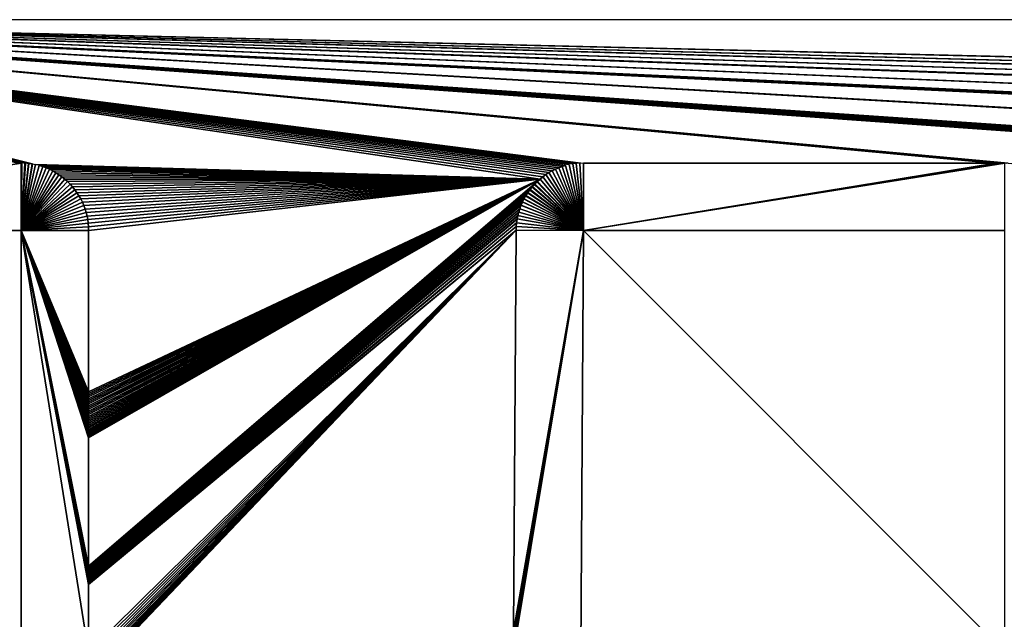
# Model space of a CAD drawing. Header units: metres. Extents: x 30502737 to 30502849, y 6949285 to 6949334.
# Tile 256 of 256: x 30502748.92 to 30502755.93, y 6949329.74 to 6949334.01. Entities that reach past the tile are written whole.
import ezdxf

# ---------------------------------------------------------------- set-up
doc = ezdxf.new("R2010")
doc.units = ezdxf.units.M
doc.layers.add('162400', color=1, linetype='Continuous', lineweight=0)

msp = doc.modelspace()

# ---------------------------------------------------------------- linework, layer by layer
at = {"layer": '162400', "linetype": 'ByBlock', "lineweight": -2}
for points in [[(30502752.9111, 6949332.9879, 77.38), (30502752.937, 6949332.9886, 77.38), (30502744.9339, 6949334.0086, 77.38)], [(30502752.8853, 6949332.9859, 77.38), (30502752.9111, 6949332.9879, 77.38), (30502744.9339, 6949334.0086, 77.38)], [(30502752.8597, 6949332.9824, 77.38), (30502752.8853, 6949332.9859, 77.38), (30502744.9339, 6949334.0086, 77.38)], [(30502752.8342, 6949332.9775, 77.38), (30502752.8597, 6949332.9824, 77.38), (30502744.9339, 6949334.0086, 77.38)], [(30502752.8091, 6949332.9713, 77.38), (30502752.8342, 6949332.9775, 77.38), (30502744.9339, 6949334.0086, 77.38)], [(30502752.7843, 6949332.9637, 77.38), (30502752.8091, 6949332.9713, 77.38), (30502744.9339, 6949334.0086, 77.38)], [(30502752.76, 6949332.9548, 77.38), (30502752.7843, 6949332.9637, 77.38), (30502744.9339, 6949334.0086, 77.38)], [(30502752.7362, 6949332.9446, 77.38), (30502752.76, 6949332.9548, 77.38), (30502744.9339, 6949334.0086, 77.38)], [(30502752.713, 6949332.9332, 77.38), (30502752.7362, 6949332.9446, 77.38), (30502744.9339, 6949334.0086, 77.38)], [(30502752.6904, 6949332.9205, 77.38), (30502752.713, 6949332.9332, 77.38), (30502744.9339, 6949334.0086, 77.38)], [(30502752.6686, 6949332.9066, 77.38), (30502752.6904, 6949332.9205, 77.38), (30502744.9339, 6949334.0086, 77.38)], [(30502752.6475, 6949332.8915, 77.38), (30502752.6686, 6949332.9066, 77.38), (30502744.9339, 6949334.0086, 77.38)], [(30502752.6273, 6949332.8754, 77.38), (30502752.6475, 6949332.8915, 77.38), (30502744.9339, 6949334.0086, 77.38)], [(30502749.0371, 6949332.9774, 77.38), (30502752.6273, 6949332.8754, 77.38), (30502744.9339, 6949334.0086, 77.38)], [(30502749.0151, 6949332.9816, 77.38), (30502749.0371, 6949332.9774, 77.38), (30502744.9339, 6949334.0086, 77.38)], [(30502749.0116, 6949332.9823, 77.38), (30502749.0151, 6949332.9816, 77.38), (30502744.9339, 6949334.0086, 77.38)], [(30502748.9897, 6949332.9853, 77.38), (30502749.0116, 6949332.9823, 77.38), (30502744.9339, 6949334.0086, 77.38)], [(30502748.9858, 6949332.9858, 77.38), (30502748.9897, 6949332.9853, 77.38), (30502744.9339, 6949334.0086, 77.38)], [(30502748.9646, 6949332.9876, 77.38), (30502748.9858, 6949332.9858, 77.38), (30502744.9339, 6949334.0086, 77.38)], [(30502748.9599, 6949332.9879, 77.38), (30502748.9646, 6949332.9876, 77.38), (30502744.9339, 6949334.0086, 77.38)], [(30502748.9398, 6949332.9885, 77.38), (30502748.9599, 6949332.9879, 77.38), (30502744.9339, 6949334.0086, 77.38)], [(30502748.9339, 6949332.9886, 77.38), (30502748.9398, 6949332.9885, 77.38), (30502744.9339, 6949334.0086, 77.38)], [(30502748.9133, 6949332.9886, 77.38), (30502748.9339, 6949332.9886, 77.38), (30502744.9339, 6949334.0086, 77.38)], [(30502759.9111, 6949332.9879, 77.38), (30502759.937, 6949332.9886, 77.38), (30502744.9339, 6949334.0086, 77.38)], [(30502762.8389, 6949332.9886, 77.38), (30502744.9339, 6949334.0086, 77.38), (30502759.937, 6949332.9886, 77.38)], [(30502759.8853, 6949332.9859, 77.38), (30502759.9111, 6949332.9879, 77.38), (30502744.9339, 6949334.0086, 77.38)], [(30502759.8597, 6949332.9824, 77.38), (30502759.8853, 6949332.9859, 77.38), (30502744.9339, 6949334.0086, 77.38)], [(30502759.8342, 6949332.9775, 77.38), (30502759.8597, 6949332.9824, 77.38), (30502744.9339, 6949334.0086, 77.38)], [(30502759.8091, 6949332.9713, 77.38), (30502759.8342, 6949332.9775, 77.38), (30502744.9339, 6949334.0086, 77.38)], [(30502759.7843, 6949332.9637, 77.38), (30502759.8091, 6949332.9713, 77.38), (30502744.9339, 6949334.0086, 77.38)], [(30502759.76, 6949332.9548, 77.38), (30502759.7843, 6949332.9637, 77.38), (30502744.9339, 6949334.0086, 77.38)], [(30502759.7362, 6949332.9446, 77.38), (30502759.76, 6949332.9548, 77.38), (30502744.9339, 6949334.0086, 77.38)], [(30502755.9858, 6949332.9858, 77.38), (30502759.7362, 6949332.9446, 77.38), (30502744.9339, 6949334.0086, 77.38)], [(30502762.9382, 6949332.9885, 77.38), (30502762.9599, 6949332.9879, 77.38), (30502744.9339, 6949334.0086, 77.38)], [(30502762.9339, 6949332.9886, 77.38), (30502762.9382, 6949332.9885, 77.38), (30502744.9339, 6949334.0086, 77.38)], [(30502762.9002, 6949332.9886, 77.38), (30502762.9339, 6949332.9886, 77.38), (30502744.9339, 6949334.0086, 77.38)], [(30502762.8389, 6949332.9886, 77.38), (30502762.9002, 6949332.9886, 77.38), (30502744.9339, 6949334.0086, 77.38)], [(30502755.9599, 6949332.9879, 77.38), (30502755.9858, 6949332.9858, 77.38), (30502744.9339, 6949334.0086, 77.38)], [(30502755.9472, 6949332.9883, 77.38), (30502755.9599, 6949332.9879, 77.38), (30502744.9339, 6949334.0086, 77.38)], [(30502755.9339, 6949332.9886, 77.38), (30502755.9472, 6949332.9883, 77.38), (30502744.9339, 6949334.0086, 77.38)], [(30502755.9163, 6949332.9886, 77.38), (30502755.9339, 6949332.9886, 77.38), (30502744.9339, 6949334.0086, 77.38)], [(30502755.8746, 6949332.9886, 77.38), (30502755.9163, 6949332.9886, 77.38), (30502744.9339, 6949334.0086, 77.38)], [(30502755.8542, 6949332.9886, 77.38), (30502755.8746, 6949332.9886, 77.38), (30502744.9339, 6949334.0086, 77.38)], [(30502755.8542, 6949332.9886, 77.38), (30502744.9339, 6949334.0086, 77.38), (30502752.937, 6949332.9886, 77.38)], [(30502766.9111, 6949332.9879, 77.38), (30502766.937, 6949332.9886, 77.38), (30502744.9339, 6949334.0086, 77.38)], [(30502769.8805, 6949332.9886, 77.38), (30502744.9339, 6949334.0086, 77.38), (30502766.937, 6949332.9886, 77.38)], [(30502766.8853, 6949332.9859, 77.38), (30502766.9111, 6949332.9879, 77.38), (30502744.9339, 6949334.0086, 77.38)], [(30502766.8597, 6949332.9824, 77.38), (30502766.8853, 6949332.9859, 77.38), (30502744.9339, 6949334.0086, 77.38)], [(30502766.8342, 6949332.9775, 77.38), (30502766.8597, 6949332.9824, 77.38), (30502744.9339, 6949334.0086, 77.38)], [(30502766.8091, 6949332.9713, 77.38), (30502766.8342, 6949332.9775, 77.38), (30502744.9339, 6949334.0086, 77.38)], [(30502766.7843, 6949332.9637, 77.38), (30502766.8091, 6949332.9713, 77.38), (30502744.9339, 6949334.0086, 77.38)], [(30502762.9599, 6949332.9879, 77.38), (30502766.7843, 6949332.9637, 77.38), (30502744.9339, 6949334.0086, 77.38)], [(30502769.9339, 6949332.9886, 77.38), (30502769.9599, 6949332.9879, 77.38), (30502744.9339, 6949334.0086, 77.38)], [(30502769.9169, 6949332.9886, 77.38), (30502769.9339, 6949332.9886, 77.38), (30502744.9339, 6949334.0086, 77.38)], [(30502769.8805, 6949332.9886, 77.38), (30502769.9169, 6949332.9886, 77.38), (30502744.9339, 6949334.0086, 77.38)], [(30502780.9111, 6949332.9879, 77.38), (30502780.937, 6949332.9886, 77.38), (30502744.9339, 6949334.0086, 77.38)], [(30502780.8853, 6949332.9859, 77.38), (30502780.9111, 6949332.9879, 77.38), (30502744.9339, 6949334.0086, 77.38)], [(30502780.8597, 6949332.9824, 77.38), (30502780.8853, 6949332.9859, 77.38), (30502744.9339, 6949334.0086, 77.38)], [(30502776.9599, 6949332.9879, 77.38), (30502780.8597, 6949332.9824, 77.38), (30502744.9339, 6949334.0086, 77.38)], [(30502773.9111, 6949332.9879, 77.38), (30502773.937, 6949332.9886, 77.38), (30502744.9339, 6949334.0086, 77.38)], [(30502776.8992, 6949332.9886, 77.38), (30502744.9339, 6949334.0086, 77.38), (30502773.937, 6949332.9886, 77.38)], [(30502773.8853, 6949332.9859, 77.38), (30502773.9111, 6949332.9879, 77.38), (30502744.9339, 6949334.0086, 77.38)], [(30502773.8597, 6949332.9824, 77.38), (30502773.8853, 6949332.9859, 77.38), (30502744.9339, 6949334.0086, 77.38)], [(30502773.8342, 6949332.9775, 77.38), (30502773.8597, 6949332.9824, 77.38), (30502744.9339, 6949334.0086, 77.38)], [(30502769.9599, 6949332.9879, 77.38), (30502773.8342, 6949332.9775, 77.38), (30502744.9339, 6949334.0086, 77.38)], [(30502776.9339, 6949332.9886, 77.38), (30502776.9599, 6949332.9879, 77.38), (30502744.9339, 6949334.0086, 77.38)], [(30502776.8992, 6949332.9886, 77.38), (30502776.9339, 6949332.9886, 77.38), (30502744.9339, 6949334.0086, 77.38)], [(30502787.9116, 6949332.988, 77.38), (30502787.937, 6949332.9886, 77.38), (30502744.9339, 6949334.0086, 77.38)], [(30502787.8863, 6949332.986, 77.38), (30502787.9116, 6949332.988, 77.38), (30502744.9339, 6949334.0086, 77.38)], [(30502787.8611, 6949332.9826, 77.38), (30502787.8863, 6949332.986, 77.38), (30502744.9339, 6949334.0086, 77.38)], [(30502783.9339, 6949332.9886, 77.38), (30502787.8611, 6949332.9826, 77.38), (30502744.9339, 6949334.0086, 77.38)], [(30502783.8833, 6949332.9886, 77.38), (30502783.9339, 6949332.9886, 77.38), (30502744.9339, 6949334.0086, 77.38)], [(30502783.8833, 6949332.9886, 77.38), (30502744.9339, 6949334.0086, 77.38), (30502780.937, 6949332.9886, 77.38)], [(30502787.937, 6949332.9886, 77.38), (30502796.9339, 6949334.0086, 77.38), (30502744.9339, 6949334.0086, 77.38)], [(30502748.9339, 6949332.5086, 76.9), (30502748.9339, 6949332.9886, 77.38), (30502745.937, 6949332.5086, 76.9)], [(30502748.9339, 6949332.9886, 77.38), (30502748.9133, 6949332.9886, 77.38), (30502745.937, 6949332.5086, 76.9)], [(30502748.9398, 6949332.9885, 77.38), (30502748.9339, 6949332.9886, 77.38), (30502748.9339, 6949332.5086, 76.9)], [(30502748.9599, 6949332.9879, 77.38), (30502748.9398, 6949332.9885, 77.38), (30502748.9339, 6949332.5086, 76.9)], [(30502748.9646, 6949332.9876, 77.38), (30502748.9599, 6949332.9879, 77.38), (30502748.9339, 6949332.5086, 76.9)], [(30502748.9339, 6949332.5086, 76.9), (30502748.9858, 6949332.9858, 77.38), (30502748.9646, 6949332.9876, 77.38)], [(30502752.8853, 6949332.9859, 77.38), (30502752.937, 6949332.5086, 76.9), (30502752.9111, 6949332.9879, 77.38)], [(30502752.9111, 6949332.9879, 77.38), (30502752.937, 6949332.5086, 76.9), (30502752.937, 6949332.9886, 77.38)], [(30502755.9339, 6949332.5086, 76.9), (30502755.9339, 6949332.9886, 77.38), (30502752.937, 6949332.5086, 76.9)], [(30502755.9339, 6949332.9886, 77.38), (30502755.9163, 6949332.9886, 77.38), (30502752.937, 6949332.5086, 76.9)], [(30502755.9163, 6949332.9886, 77.38), (30502755.8746, 6949332.9886, 77.38), (30502752.937, 6949332.5086, 76.9)], [(30502755.8746, 6949332.9886, 77.38), (30502755.8542, 6949332.9886, 77.38), (30502752.937, 6949332.5086, 76.9)], [(30502755.8542, 6949332.9886, 77.38), (30502752.937, 6949332.9886, 77.38), (30502752.937, 6949332.5086, 76.9)], [(30502748.9897, 6949332.9853, 77.38), (30502748.9858, 6949332.9858, 77.38), (30502748.9339, 6949332.5086, 76.9)], [(30502748.9339, 6949332.5086, 76.9), (30502749.0116, 6949332.9823, 77.38), (30502748.9897, 6949332.9853, 77.38)], [(30502749.0151, 6949332.9816, 77.38), (30502749.0116, 6949332.9823, 77.38), (30502748.9339, 6949332.5086, 76.9)], [(30502748.9339, 6949332.5086, 76.9), (30502749.0371, 6949332.9774, 77.38), (30502749.0151, 6949332.9816, 77.38)], [(30502749.0371, 6949332.9774, 77.38), (30502748.9339, 6949332.5086, 76.9), (30502749.0623, 6949332.9712, 77.38)], [(30502749.0623, 6949332.9712, 77.38), (30502748.9339, 6949332.5086, 76.9), (30502749.0872, 6949332.9635, 77.38)], [(30502749.0872, 6949332.9635, 77.38), (30502748.9339, 6949332.5086, 76.9), (30502749.1116, 6949332.9546, 77.38)], [(30502749.1116, 6949332.9546, 77.38), (30502748.9339, 6949332.5086, 76.9), (30502749.1354, 6949332.9443, 77.38)], [(30502749.1354, 6949332.9443, 77.38), (30502748.9339, 6949332.5086, 76.9), (30502749.1587, 6949332.9327, 77.38)], [(30502749.1587, 6949332.9327, 77.38), (30502748.9339, 6949332.5086, 76.9), (30502749.1814, 6949332.9199, 77.38)], [(30502749.1814, 6949332.9199, 77.38), (30502748.9339, 6949332.5086, 76.9), (30502749.2033, 6949332.9059, 77.38)], [(30502749.0371, 6949332.9774, 77.38), (30502749.0623, 6949332.9712, 77.38), (30502752.6273, 6949332.8754, 77.38)], [(30502749.0623, 6949332.9712, 77.38), (30502749.0872, 6949332.9635, 77.38), (30502752.6273, 6949332.8754, 77.38)], [(30502749.0872, 6949332.9635, 77.38), (30502749.1116, 6949332.9546, 77.38), (30502752.6273, 6949332.8754, 77.38)], [(30502749.1116, 6949332.9546, 77.38), (30502749.1354, 6949332.9443, 77.38), (30502752.6273, 6949332.8754, 77.38)], [(30502749.1354, 6949332.9443, 77.38), (30502749.1587, 6949332.9327, 77.38), (30502752.6273, 6949332.8754, 77.38)], [(30502749.1587, 6949332.9327, 77.38), (30502749.1814, 6949332.9199, 77.38), (30502752.6273, 6949332.8754, 77.38)], [(30502749.1814, 6949332.9199, 77.38), (30502749.2033, 6949332.9059, 77.38), (30502752.6273, 6949332.8754, 77.38)], [(30502752.6686, 6949332.9066, 77.38), (30502752.937, 6949332.5086, 76.9), (30502752.6904, 6949332.9205, 77.38)], [(30502752.6904, 6949332.9205, 77.38), (30502752.937, 6949332.5086, 76.9), (30502752.713, 6949332.9332, 77.38)], [(30502752.713, 6949332.9332, 77.38), (30502752.937, 6949332.5086, 76.9), (30502752.7362, 6949332.9446, 77.38)], [(30502752.7362, 6949332.9446, 77.38), (30502752.937, 6949332.5086, 76.9), (30502752.76, 6949332.9548, 77.38)], [(30502752.76, 6949332.9548, 77.38), (30502752.937, 6949332.5086, 76.9), (30502752.7843, 6949332.9637, 77.38)], [(30502752.7843, 6949332.9637, 77.38), (30502752.937, 6949332.5086, 76.9), (30502752.8091, 6949332.9713, 77.38)], [(30502752.8091, 6949332.9713, 77.38), (30502752.937, 6949332.5086, 76.9), (30502752.8342, 6949332.9775, 77.38)], [(30502752.8342, 6949332.9775, 77.38), (30502752.937, 6949332.5086, 76.9), (30502752.8597, 6949332.9824, 77.38)], [(30502752.8597, 6949332.9824, 77.38), (30502752.937, 6949332.5086, 76.9), (30502752.8853, 6949332.9859, 77.38)], [(30502749.2033, 6949332.9059, 77.38), (30502748.9339, 6949332.5086, 76.9), (30502749.2244, 6949332.8908, 77.38)], [(30502749.2244, 6949332.8908, 77.38), (30502748.9339, 6949332.5086, 76.9), (30502749.2446, 6949332.8745, 77.38)], [(30502749.2446, 6949332.8745, 77.38), (30502748.9339, 6949332.5086, 76.9), (30502749.264, 6949332.8571, 77.38)], [(30502749.264, 6949332.8571, 77.38), (30502748.9339, 6949332.5086, 76.9), (30502749.2824, 6949332.8387, 77.38)], [(30502749.2033, 6949332.9059, 77.38), (30502749.2244, 6949332.8908, 77.38), (30502752.6273, 6949332.8754, 77.38)], [(30502749.2244, 6949332.8908, 77.38), (30502749.2446, 6949332.8745, 77.38), (30502752.6273, 6949332.8754, 77.38)], [(30502749.2446, 6949332.8745, 77.38), (30502749.264, 6949332.8571, 77.38), (30502752.6273, 6949332.8754, 77.38)], [(30502749.264, 6949332.8571, 77.38), (30502749.2824, 6949332.8387, 77.38), (30502752.6273, 6949332.8754, 77.38)], [(30502749.2824, 6949332.8387, 77.38), (30502749.2997, 6949332.8194, 77.38), (30502752.6273, 6949332.8754, 77.38)], [(30502749.2997, 6949332.8194, 77.38), (30502749.316, 6949332.7991, 77.38), (30502752.6273, 6949332.8754, 77.38)], [(30502749.316, 6949332.7991, 77.38), (30502749.3312, 6949332.778, 77.38), (30502752.6273, 6949332.8754, 77.38)], [(30502749.3312, 6949332.778, 77.38), (30502749.3452, 6949332.7561, 77.38), (30502752.6273, 6949332.8754, 77.38)], [(30502749.3452, 6949332.7561, 77.38), (30502749.358, 6949332.7335, 77.38), (30502752.6273, 6949332.8754, 77.38)], [(30502749.358, 6949332.7335, 77.38), (30502749.3695, 6949332.7102, 77.38), (30502752.6273, 6949332.8754, 77.38)], [(30502749.3695, 6949332.7102, 77.38), (30502749.3798, 6949332.6863, 77.38), (30502752.6273, 6949332.8754, 77.38)], [(30502749.3798, 6949332.6863, 77.38), (30502749.3888, 6949332.6619, 77.38), (30502752.6273, 6949332.8754, 77.38)], [(30502749.3888, 6949332.6619, 77.38), (30502749.3964, 6949332.6371, 77.38), (30502752.6273, 6949332.8754, 77.38)], [(30502749.3964, 6949332.6371, 77.38), (30502749.4027, 6949332.6118, 77.38), (30502752.6273, 6949332.8754, 77.38)], [(30502749.4027, 6949332.6118, 77.38), (30502749.4076, 6949332.5863, 77.38), (30502752.6273, 6949332.8754, 77.38)], [(30502749.4076, 6949332.5863, 77.38), (30502749.4111, 6949332.5605, 77.38), (30502752.6273, 6949332.8754, 77.38)], [(30502749.4111, 6949332.5605, 77.38), (30502749.4132, 6949332.5346, 77.38), (30502752.6273, 6949332.8754, 77.38)], [(30502749.4132, 6949332.5346, 77.38), (30502749.4139, 6949332.5086, 77.38), (30502752.6273, 6949332.8754, 77.38)], [(30502749.4139, 6949330.1199, 77.38), (30502752.608, 6949332.8581, 77.38), (30502752.6273, 6949332.8754, 77.38)], [(30502749.4139, 6949330.1201, 77.38), (30502749.4139, 6949330.1199, 77.38), (30502752.6273, 6949332.8754, 77.38)], [(30502749.4139, 6949331.0329, 77.38), (30502749.4139, 6949330.1201, 77.38), (30502752.6273, 6949332.8754, 77.38)], [(30502749.4139, 6949331.0401, 77.38), (30502749.4139, 6949331.0329, 77.38), (30502752.6273, 6949332.8754, 77.38)], [(30502749.4139, 6949331.0479, 77.38), (30502749.4139, 6949331.0401, 77.38), (30502752.6273, 6949332.8754, 77.38)], [(30502749.4139, 6949331.0562, 77.38), (30502749.4139, 6949331.0479, 77.38), (30502752.6273, 6949332.8754, 77.38)], [(30502749.4139, 6949331.065, 77.38), (30502749.4139, 6949331.0562, 77.38), (30502752.6273, 6949332.8754, 77.38)], [(30502749.4139, 6949331.0743, 77.38), (30502749.4139, 6949331.065, 77.38), (30502752.6273, 6949332.8754, 77.38)], [(30502749.4139, 6949331.084, 77.38), (30502749.4139, 6949331.0743, 77.38), (30502752.6273, 6949332.8754, 77.38)], [(30502749.4139, 6949331.0941, 77.38), (30502749.4139, 6949331.084, 77.38), (30502752.6273, 6949332.8754, 77.38)], [(30502749.4139, 6949331.1047, 77.38), (30502749.4139, 6949331.0941, 77.38), (30502752.6273, 6949332.8754, 77.38)], [(30502749.4139, 6949331.1155, 77.38), (30502749.4139, 6949331.1047, 77.38), (30502752.6273, 6949332.8754, 77.38)], [(30502749.4139, 6949331.1267, 77.38), (30502749.4139, 6949331.1155, 77.38), (30502752.6273, 6949332.8754, 77.38)], [(30502749.4139, 6949331.1382, 77.38), (30502749.4139, 6949331.1267, 77.38), (30502752.6273, 6949332.8754, 77.38)], [(30502749.4139, 6949331.15, 77.38), (30502749.4139, 6949331.1382, 77.38), (30502752.6273, 6949332.8754, 77.38)], [(30502749.4139, 6949331.1619, 77.38), (30502749.4139, 6949331.15, 77.38), (30502752.6273, 6949332.8754, 77.38)], [(30502749.4139, 6949331.1741, 77.38), (30502749.4139, 6949331.1619, 77.38), (30502752.6273, 6949332.8754, 77.38)], [(30502749.4139, 6949331.1865, 77.38), (30502749.4139, 6949331.1741, 77.38), (30502752.6273, 6949332.8754, 77.38)], [(30502749.4139, 6949331.199, 77.38), (30502749.4139, 6949331.1865, 77.38), (30502752.6273, 6949332.8754, 77.38)], [(30502749.4139, 6949331.2115, 77.38), (30502749.4139, 6949331.199, 77.38), (30502752.6273, 6949332.8754, 77.38)], [(30502749.4139, 6949331.2242, 77.38), (30502749.4139, 6949331.2115, 77.38), (30502752.6273, 6949332.8754, 77.38)], [(30502749.4139, 6949331.2369, 77.38), (30502749.4139, 6949331.2242, 77.38), (30502752.6273, 6949332.8754, 77.38)], [(30502749.4139, 6949331.2497, 77.38), (30502749.4139, 6949331.2369, 77.38), (30502752.6273, 6949332.8754, 77.38)], [(30502749.4139, 6949331.2624, 77.38), (30502749.4139, 6949331.2497, 77.38), (30502752.6273, 6949332.8754, 77.38)], [(30502749.4139, 6949331.2751, 77.38), (30502749.4139, 6949331.2624, 77.38), (30502752.6273, 6949332.8754, 77.38)], [(30502749.4139, 6949331.2877, 77.38), (30502749.4139, 6949331.2751, 77.38), (30502752.6273, 6949332.8754, 77.38)], [(30502749.4139, 6949331.3002, 77.38), (30502749.4139, 6949331.2877, 77.38), (30502752.6273, 6949332.8754, 77.38)], [(30502749.4139, 6949331.3126, 77.38), (30502749.4139, 6949331.3002, 77.38), (30502752.6273, 6949332.8754, 77.38)], [(30502749.4139, 6949331.3249, 77.38), (30502749.4139, 6949331.3126, 77.38), (30502752.6273, 6949332.8754, 77.38)], [(30502749.4139, 6949331.3369, 77.38), (30502749.4139, 6949331.3249, 77.38), (30502752.6273, 6949332.8754, 77.38)], [(30502749.4139, 6949331.3488, 77.38), (30502749.4139, 6949331.3369, 77.38), (30502752.6273, 6949332.8754, 77.38)], [(30502749.4139, 6949331.3604, 77.38), (30502749.4139, 6949331.3488, 77.38), (30502752.6273, 6949332.8754, 77.38)], [(30502749.4139, 6949332.5086, 77.38), (30502749.4139, 6949331.3604, 77.38), (30502752.6273, 6949332.8754, 77.38)], [(30502749.4139, 6949330.1195, 77.38), (30502752.6043, 6949332.8545, 77.38), (30502752.608, 6949332.8581, 77.38)], [(30502749.4139, 6949330.1197, 77.38), (30502749.4139, 6949330.1195, 77.38), (30502752.608, 6949332.8581, 77.38)], [(30502749.4139, 6949330.1199, 77.38), (30502749.4139, 6949330.1197, 77.38), (30502752.608, 6949332.8581, 77.38)], [(30502749.4139, 6949330.1188, 77.38), (30502752.5896, 6949332.8399, 77.38), (30502752.6043, 6949332.8545, 77.38)], [(30502749.4139, 6949330.1194, 77.38), (30502749.4139, 6949330.1188, 77.38), (30502752.6043, 6949332.8545, 77.38)], [(30502749.4139, 6949330.1195, 77.38), (30502749.4139, 6949330.1194, 77.38), (30502752.6043, 6949332.8545, 77.38)], [(30502752.5896, 6949332.8399, 77.38), (30502752.937, 6949332.5086, 76.9), (30502752.6043, 6949332.8545, 77.38)], [(30502752.937, 6949332.5086, 76.9), (30502752.608, 6949332.8581, 77.38), (30502752.6043, 6949332.8545, 77.38)], [(30502752.608, 6949332.8581, 77.38), (30502752.937, 6949332.5086, 76.9), (30502752.6273, 6949332.8754, 77.38)], [(30502752.6273, 6949332.8754, 77.38), (30502752.937, 6949332.5086, 76.9), (30502752.6475, 6949332.8915, 77.38)], [(30502752.6475, 6949332.8915, 77.38), (30502752.937, 6949332.5086, 76.9), (30502752.6686, 6949332.9066, 77.38)], [(30502749.2824, 6949332.8387, 77.38), (30502748.9339, 6949332.5086, 76.9), (30502749.2997, 6949332.8194, 77.38)], [(30502749.2997, 6949332.8194, 77.38), (30502748.9339, 6949332.5086, 76.9), (30502749.316, 6949332.7991, 77.38)], [(30502749.316, 6949332.7991, 77.38), (30502748.9339, 6949332.5086, 76.9), (30502749.3312, 6949332.778, 77.38)], [(30502749.3312, 6949332.778, 77.38), (30502748.9339, 6949332.5086, 76.9), (30502749.3452, 6949332.7561, 77.38)], [(30502749.4139, 6949330.1179, 77.38), (30502752.5857, 6949332.8356, 77.38), (30502752.5896, 6949332.8399, 77.38)], [(30502749.4139, 6949330.1182, 77.38), (30502749.4139, 6949330.1179, 77.38), (30502752.5896, 6949332.8399, 77.38)], [(30502749.4139, 6949330.1188, 77.38), (30502749.4139, 6949330.1182, 77.38), (30502752.5896, 6949332.8399, 77.38)], [(30502749.4139, 6949330.1167, 77.38), (30502752.5723, 6949332.8207, 77.38), (30502752.5857, 6949332.8356, 77.38)], [(30502749.4139, 6949330.1176, 77.38), (30502749.4139, 6949330.1167, 77.38), (30502752.5857, 6949332.8356, 77.38)], [(30502749.4139, 6949330.1179, 77.38), (30502749.4139, 6949330.1176, 77.38), (30502752.5857, 6949332.8356, 77.38)], [(30502749.4139, 6949330.1153, 77.38), (30502752.5686, 6949332.8162, 77.38), (30502752.5723, 6949332.8207, 77.38)], [(30502749.4139, 6949330.1157, 77.38), (30502749.4139, 6949330.1153, 77.38), (30502752.5723, 6949332.8207, 77.38)], [(30502749.4139, 6949330.1167, 77.38), (30502749.4139, 6949330.1157, 77.38), (30502752.5723, 6949332.8207, 77.38)], [(30502749.4139, 6949330.1135, 77.38), (30502752.556, 6949332.8005, 77.38), (30502752.5686, 6949332.8162, 77.38)], [(30502749.4139, 6949330.1149, 77.38), (30502749.4139, 6949330.1135, 77.38), (30502752.5686, 6949332.8162, 77.38)], [(30502749.4139, 6949330.1153, 77.38), (30502749.4139, 6949330.1149, 77.38), (30502752.5686, 6949332.8162, 77.38)], [(30502749.4139, 6949330.1115, 77.38), (30502752.5527, 6949332.7961, 77.38), (30502752.556, 6949332.8005, 77.38)], [(30502749.4139, 6949330.112, 77.38), (30502749.4139, 6949330.1115, 77.38), (30502752.556, 6949332.8005, 77.38)], [(30502749.4139, 6949330.1135, 77.38), (30502749.4139, 6949330.112, 77.38), (30502752.556, 6949332.8005, 77.38)], [(30502749.4139, 6949330.1092, 77.38), (30502752.5408, 6949332.7796, 77.38), (30502752.5527, 6949332.7961, 77.38)], [(30502749.4139, 6949330.111, 77.38), (30502749.4139, 6949330.1092, 77.38), (30502752.5527, 6949332.7961, 77.38)], [(30502749.4139, 6949330.1115, 77.38), (30502749.4139, 6949330.111, 77.38), (30502752.5527, 6949332.7961, 77.38)], [(30502749.4139, 6949330.1068, 77.38), (30502752.538, 6949332.7753, 77.38), (30502752.5408, 6949332.7796, 77.38)], [(30502749.4139, 6949330.1073, 77.38), (30502749.4139, 6949330.1068, 77.38), (30502752.5408, 6949332.7796, 77.38)], [(30502749.4139, 6949330.1092, 77.38), (30502749.4139, 6949330.1073, 77.38), (30502752.5408, 6949332.7796, 77.38)], [(30502752.937, 6949332.5086, 76.9), (30502752.5408, 6949332.7796, 77.38), (30502752.538, 6949332.7753, 77.38)], [(30502752.5408, 6949332.7796, 77.38), (30502752.937, 6949332.5086, 76.9), (30502752.5527, 6949332.7961, 77.38)], [(30502752.937, 6949332.5086, 76.9), (30502752.556, 6949332.8005, 77.38), (30502752.5527, 6949332.7961, 77.38)], [(30502752.556, 6949332.8005, 77.38), (30502752.937, 6949332.5086, 76.9), (30502752.5686, 6949332.8162, 77.38)], [(30502752.937, 6949332.5086, 76.9), (30502752.5723, 6949332.8207, 77.38), (30502752.5686, 6949332.8162, 77.38)], [(30502752.5723, 6949332.8207, 77.38), (30502752.937, 6949332.5086, 76.9), (30502752.5857, 6949332.8356, 77.38)], [(30502752.937, 6949332.5086, 76.9), (30502752.5896, 6949332.8399, 77.38), (30502752.5857, 6949332.8356, 77.38)], [(30502749.3452, 6949332.7561, 77.38), (30502748.9339, 6949332.5086, 76.9), (30502749.358, 6949332.7335, 77.38)], [(30502749.358, 6949332.7335, 77.38), (30502748.9339, 6949332.5086, 76.9), (30502749.3695, 6949332.7102, 77.38)], [(30502749.3695, 6949332.7102, 77.38), (30502748.9339, 6949332.5086, 76.9), (30502749.3798, 6949332.6863, 77.38)], [(30502749.4139, 6949330.1039, 77.38), (30502752.5267, 6949332.7578, 77.38), (30502752.538, 6949332.7753, 77.38)], [(30502749.4139, 6949330.1062, 77.38), (30502749.4139, 6949330.1039, 77.38), (30502752.538, 6949332.7753, 77.38)], [(30502749.4139, 6949330.1068, 77.38), (30502749.4139, 6949330.1062, 77.38), (30502752.538, 6949332.7753, 77.38)], [(30502749.4139, 6949330.101, 77.38), (30502752.5245, 6949332.7539, 77.38), (30502752.5267, 6949332.7578, 77.38)], [(30502749.4139, 6949330.1016, 77.38), (30502749.4139, 6949330.101, 77.38), (30502752.5267, 6949332.7578, 77.38)], [(30502749.4139, 6949330.1039, 77.38), (30502749.4139, 6949330.1016, 77.38), (30502752.5267, 6949332.7578, 77.38)], [(30502749.4139, 6949330.0977, 77.38), (30502752.5139, 6949332.7353, 77.38), (30502752.5245, 6949332.7539, 77.38)], [(30502749.4139, 6949330.1004, 77.38), (30502749.4139, 6949330.0977, 77.38), (30502752.5245, 6949332.7539, 77.38)], [(30502749.4139, 6949330.101, 77.38), (30502749.4139, 6949330.1004, 77.38), (30502752.5245, 6949332.7539, 77.38)], [(30502749.4139, 6949330.0942, 77.38), (30502752.5123, 6949332.732, 77.38), (30502752.5139, 6949332.7353, 77.38)], [(30502749.4139, 6949330.0948, 77.38), (30502749.4139, 6949330.0942, 77.38), (30502752.5139, 6949332.7353, 77.38)], [(30502749.4139, 6949330.0977, 77.38), (30502749.4139, 6949330.0948, 77.38), (30502752.5139, 6949332.7353, 77.38)], [(30502749.4139, 6949330.0904, 77.38), (30502752.5023, 6949332.7122, 77.38), (30502752.5123, 6949332.732, 77.38)], [(30502749.4139, 6949330.0936, 77.38), (30502749.4139, 6949330.0904, 77.38), (30502752.5123, 6949332.732, 77.38)], [(30502749.4139, 6949330.0942, 77.38), (30502749.4139, 6949330.0936, 77.38), (30502752.5123, 6949332.732, 77.38)], [(30502749.4139, 6949330.0864, 77.38), (30502752.5012, 6949332.7096, 77.38), (30502752.5023, 6949332.7122, 77.38)], [(30502749.4139, 6949330.0869, 77.38), (30502749.4139, 6949330.0864, 77.38), (30502752.5023, 6949332.7122, 77.38)], [(30502749.4139, 6949330.0904, 77.38), (30502749.4139, 6949330.0869, 77.38), (30502752.5023, 6949332.7122, 77.38)], [(30502749.4139, 6949330.0821, 77.38), (30502752.492, 6949332.6884, 77.38), (30502752.5012, 6949332.7096, 77.38)], [(30502749.4139, 6949330.086, 77.38), (30502749.4139, 6949330.0821, 77.38), (30502752.5012, 6949332.7096, 77.38)], [(30502749.4139, 6949330.0864, 77.38), (30502749.4139, 6949330.086, 77.38), (30502752.5012, 6949332.7096, 77.38)], [(30502752.492, 6949332.6884, 77.38), (30502752.937, 6949332.5086, 76.9), (30502752.5012, 6949332.7096, 77.38)], [(30502752.937, 6949332.5086, 76.9), (30502752.5023, 6949332.7122, 77.38), (30502752.5012, 6949332.7096, 77.38)], [(30502752.5023, 6949332.7122, 77.38), (30502752.937, 6949332.5086, 76.9), (30502752.5123, 6949332.732, 77.38)], [(30502752.937, 6949332.5086, 76.9), (30502752.5139, 6949332.7353, 77.38), (30502752.5123, 6949332.732, 77.38)], [(30502752.5139, 6949332.7353, 77.38), (30502752.937, 6949332.5086, 76.9), (30502752.5245, 6949332.7539, 77.38)], [(30502752.937, 6949332.5086, 76.9), (30502752.5267, 6949332.7578, 77.38), (30502752.5245, 6949332.7539, 77.38)], [(30502752.5267, 6949332.7578, 77.38), (30502752.937, 6949332.5086, 76.9), (30502752.538, 6949332.7753, 77.38)], [(30502749.3798, 6949332.6863, 77.38), (30502748.9339, 6949332.5086, 76.9), (30502749.3888, 6949332.6619, 77.38)], [(30502749.3888, 6949332.6619, 77.38), (30502748.9339, 6949332.5086, 76.9), (30502749.3964, 6949332.6371, 77.38)], [(30502749.3964, 6949332.6371, 77.38), (30502748.9339, 6949332.5086, 76.9), (30502749.4027, 6949332.6118, 77.38)], [(30502749.4139, 6949330.0777, 77.38), (30502752.4913, 6949332.6868, 77.38), (30502752.492, 6949332.6884, 77.38)], [(30502749.4139, 6949330.078, 77.38), (30502749.4139, 6949330.0777, 77.38), (30502752.492, 6949332.6884, 77.38)], [(30502749.4139, 6949330.0821, 77.38), (30502749.4139, 6949330.078, 77.38), (30502752.492, 6949332.6884, 77.38)], [(30502749.4139, 6949330.0729, 77.38), (30502752.4829, 6949332.6642, 77.38), (30502752.4913, 6949332.6868, 77.38)], [(30502749.4139, 6949330.0774, 77.38), (30502749.4139, 6949330.0729, 77.38), (30502752.4913, 6949332.6868, 77.38)], [(30502749.4139, 6949330.0777, 77.38), (30502749.4139, 6949330.0774, 77.38), (30502752.4913, 6949332.6868, 77.38)], [(30502749.4139, 6949330.0681, 77.38), (30502752.4827, 6949332.6635, 77.38), (30502752.4829, 6949332.6642, 77.38)], [(30502749.4139, 6949330.0682, 77.38), (30502749.4139, 6949330.0681, 77.38), (30502752.4829, 6949332.6642, 77.38)], [(30502749.4139, 6949330.0729, 77.38), (30502749.4139, 6949330.0682, 77.38), (30502752.4829, 6949332.6642, 77.38)], [(30502749.4139, 6949330.063, 77.38), (30502752.4754, 6949332.6401, 77.38), (30502752.4827, 6949332.6635, 77.38)], [(30502749.4139, 6949330.0679, 77.38), (30502749.4139, 6949330.063, 77.38), (30502752.4827, 6949332.6635, 77.38)], [(30502749.4139, 6949330.0681, 77.38), (30502749.4139, 6949330.0679, 77.38), (30502752.4827, 6949332.6635, 77.38)], [(30502749.4139, 6949330.0575, 77.38), (30502752.4752, 6949332.6395, 77.38), (30502752.4754, 6949332.6401, 77.38)], [(30502749.4139, 6949330.0577, 77.38), (30502749.4139, 6949330.0575, 77.38), (30502752.4754, 6949332.6401, 77.38)], [(30502749.4139, 6949330.063, 77.38), (30502749.4139, 6949330.0577, 77.38), (30502752.4754, 6949332.6401, 77.38)], [(30502749.4139, 6949330.0522, 77.38), (30502752.4693, 6949332.6164, 77.38), (30502752.4752, 6949332.6395, 77.38)], [(30502749.4139, 6949330.0574, 77.38), (30502749.4139, 6949330.0522, 77.38), (30502752.4752, 6949332.6395, 77.38)], [(30502749.4139, 6949330.0575, 77.38), (30502749.4139, 6949330.0574, 77.38), (30502752.4752, 6949332.6395, 77.38)], [(30502752.937, 6949332.5086, 76.9), (30502752.4752, 6949332.6395, 77.38), (30502752.4693, 6949332.6164, 77.38)], [(30502752.4754, 6949332.6401, 77.38), (30502752.4752, 6949332.6395, 77.38), (30502752.937, 6949332.5086, 76.9)], [(30502752.937, 6949332.5086, 76.9), (30502752.4827, 6949332.6635, 77.38), (30502752.4754, 6949332.6401, 77.38)], [(30502752.937, 6949332.5086, 76.9), (30502752.4829, 6949332.6642, 77.38), (30502752.4827, 6949332.6635, 77.38)], [(30502752.4829, 6949332.6642, 77.38), (30502752.937, 6949332.5086, 76.9), (30502752.4913, 6949332.6868, 77.38)], [(30502752.937, 6949332.5086, 76.9), (30502752.492, 6949332.6884, 77.38), (30502752.4913, 6949332.6868, 77.38)], [(30502749.4027, 6949332.6118, 77.38), (30502748.9339, 6949332.5086, 76.9), (30502749.4076, 6949332.5863, 77.38)], [(30502749.4076, 6949332.5863, 77.38), (30502748.9339, 6949332.5086, 76.9), (30502749.4111, 6949332.5605, 77.38)], [(30502749.4139, 6949330.0462, 77.38), (30502752.4688, 6949332.6144, 77.38), (30502752.4693, 6949332.6164, 77.38)], [(30502749.4139, 6949330.0466, 77.38), (30502749.4139, 6949330.0462, 77.38), (30502752.4693, 6949332.6164, 77.38)], [(30502749.4139, 6949330.0522, 77.38), (30502749.4139, 6949330.0466, 77.38), (30502752.4693, 6949332.6164, 77.38)], [(30502749.4139, 6949330.0405, 77.38), (30502752.4645, 6949332.5925, 77.38), (30502752.4688, 6949332.6144, 77.38)], [(30502749.4139, 6949330.0457, 77.38), (30502749.4139, 6949330.0405, 77.38), (30502752.4688, 6949332.6144, 77.38)], [(30502749.4139, 6949330.0462, 77.38), (30502749.4139, 6949330.0457, 77.38), (30502752.4688, 6949332.6144, 77.38)], [(30502749.4139, 6949330.034, 77.38), (30502752.4638, 6949332.589, 77.38), (30502752.4645, 6949332.5925, 77.38)], [(30502749.4139, 6949330.0348, 77.38), (30502749.4139, 6949330.034, 77.38), (30502752.4645, 6949332.5925, 77.38)], [(30502749.4139, 6949330.0405, 77.38), (30502749.4139, 6949330.0348, 77.38), (30502752.4645, 6949332.5925, 77.38)], [(30502749.4139, 6949330.0267, 77.38), (30502752.4601, 6949332.5633, 77.38), (30502752.4638, 6949332.589, 77.38)], [(30502749.4139, 6949330.0331, 77.38), (30502749.4139, 6949330.0267, 77.38), (30502752.4638, 6949332.589, 77.38)], [(30502749.4139, 6949330.034, 77.38), (30502749.4139, 6949330.0331, 77.38), (30502752.4638, 6949332.589, 77.38)], [(30502752.4601, 6949332.5633, 77.38), (30502752.937, 6949332.5086, 76.9), (30502752.4638, 6949332.589, 77.38)], [(30502752.4645, 6949332.5925, 77.38), (30502752.4638, 6949332.589, 77.38), (30502752.937, 6949332.5086, 76.9)], [(30502752.937, 6949332.5086, 76.9), (30502752.4688, 6949332.6144, 77.38), (30502752.4645, 6949332.5925, 77.38)], [(30502752.4693, 6949332.6164, 77.38), (30502752.4688, 6949332.6144, 77.38), (30502752.937, 6949332.5086, 76.9)], [(30502748.9339, 6949329.5086, 76.9), (30502745.937, 6949332.5086, 76.9), (30502745.9183, 6949329.5086, 76.9)], [(30502748.9339, 6949329.5086, 76.9), (30502748.9339, 6949332.5086, 76.9), (30502745.937, 6949332.5086, 76.9)], [(30502749.4111, 6949332.5605, 77.38), (30502748.9339, 6949332.5086, 76.9), (30502749.4132, 6949332.5346, 77.38)], [(30502749.4132, 6949332.5346, 77.38), (30502748.9339, 6949332.5086, 76.9), (30502749.4139, 6949332.5086, 77.38)], [(30502748.9339, 6949329.5086, 76.9), (30502749.4139, 6949329.5086, 77.38), (30502748.9339, 6949332.5086, 76.9)], [(30502748.9339, 6949332.5086, 76.9), (30502749.4139, 6949329.5086, 77.38), (30502749.4139, 6949329.9904, 77.38)], [(30502748.9339, 6949332.5086, 76.9), (30502749.4139, 6949329.9904, 77.38), (30502749.4139, 6949329.9984, 77.38)], [(30502748.9339, 6949332.5086, 76.9), (30502749.4139, 6949329.9984, 77.38), (30502749.4139, 6949330.0054, 77.38)], [(30502748.9339, 6949332.5086, 76.9), (30502749.4139, 6949330.0054, 77.38), (30502749.4139, 6949330.0129, 77.38)], [(30502748.9339, 6949332.5086, 76.9), (30502749.4139, 6949330.0129, 77.38), (30502749.4139, 6949330.0196, 77.38)], [(30502748.9339, 6949332.5086, 76.9), (30502749.4139, 6949330.0196, 77.38), (30502749.4139, 6949330.0267, 77.38)], [(30502748.9339, 6949332.5086, 76.9), (30502749.4139, 6949330.0267, 77.38), (30502749.4139, 6949330.0331, 77.38)], [(30502749.4139, 6949330.0331, 77.38), (30502749.4139, 6949330.034, 77.38), (30502748.9339, 6949332.5086, 76.9)], [(30502749.4139, 6949330.034, 77.38), (30502749.4139, 6949330.0348, 77.38), (30502748.9339, 6949332.5086, 76.9)], [(30502749.4139, 6949330.0348, 77.38), (30502749.4139, 6949330.0405, 77.38), (30502748.9339, 6949332.5086, 76.9)], [(30502749.4139, 6949330.0405, 77.38), (30502749.4139, 6949330.0457, 77.38), (30502748.9339, 6949332.5086, 76.9)], [(30502749.4139, 6949330.0457, 77.38), (30502749.4139, 6949330.0462, 77.38), (30502748.9339, 6949332.5086, 76.9)], [(30502749.4139, 6949330.0462, 77.38), (30502749.4139, 6949330.0466, 77.38), (30502748.9339, 6949332.5086, 76.9)], [(30502749.4139, 6949330.0466, 77.38), (30502749.4139, 6949330.0522, 77.38), (30502748.9339, 6949332.5086, 76.9)], [(30502749.4139, 6949330.0522, 77.38), (30502749.4139, 6949330.0574, 77.38), (30502748.9339, 6949332.5086, 76.9)], [(30502749.4139, 6949330.0574, 77.38), (30502749.4139, 6949330.0575, 77.38), (30502748.9339, 6949332.5086, 76.9)], [(30502749.4139, 6949330.0575, 77.38), (30502749.4139, 6949330.0577, 77.38), (30502748.9339, 6949332.5086, 76.9)], [(30502749.4139, 6949330.0577, 77.38), (30502749.4139, 6949330.063, 77.38), (30502748.9339, 6949332.5086, 76.9)], [(30502749.4139, 6949330.063, 77.38), (30502749.4139, 6949330.0679, 77.38), (30502748.9339, 6949332.5086, 76.9)], [(30502749.4139, 6949330.0679, 77.38), (30502749.4139, 6949330.0681, 77.38), (30502748.9339, 6949332.5086, 76.9)], [(30502749.4139, 6949330.0681, 77.38), (30502749.4139, 6949330.0682, 77.38), (30502748.9339, 6949332.5086, 76.9)], [(30502749.4139, 6949330.0682, 77.38), (30502749.4139, 6949330.0729, 77.38), (30502748.9339, 6949332.5086, 76.9)], [(30502749.4139, 6949330.0729, 77.38), (30502749.4139, 6949330.0774, 77.38), (30502748.9339, 6949332.5086, 76.9)], [(30502749.4139, 6949330.0774, 77.38), (30502749.4139, 6949330.0777, 77.38), (30502748.9339, 6949332.5086, 76.9)], [(30502749.4139, 6949330.0777, 77.38), (30502749.4139, 6949330.078, 77.38), (30502748.9339, 6949332.5086, 76.9)], [(30502749.4139, 6949330.078, 77.38), (30502749.4139, 6949330.0821, 77.38), (30502748.9339, 6949332.5086, 76.9)], [(30502749.4139, 6949330.0821, 77.38), (30502749.4139, 6949330.086, 77.38), (30502748.9339, 6949332.5086, 76.9)], [(30502749.4139, 6949330.086, 77.38), (30502749.4139, 6949330.0864, 77.38), (30502748.9339, 6949332.5086, 76.9)], [(30502749.4139, 6949330.0864, 77.38), (30502749.4139, 6949330.0869, 77.38), (30502748.9339, 6949332.5086, 76.9)], [(30502749.4139, 6949330.0869, 77.38), (30502749.4139, 6949330.0904, 77.38), (30502748.9339, 6949332.5086, 76.9)], [(30502749.4139, 6949330.0904, 77.38), (30502749.4139, 6949330.0936, 77.38), (30502748.9339, 6949332.5086, 76.9)], [(30502749.4139, 6949330.0936, 77.38), (30502749.4139, 6949330.0942, 77.38), (30502748.9339, 6949332.5086, 76.9)], [(30502749.4139, 6949330.0942, 77.38), (30502749.4139, 6949330.0948, 77.38), (30502748.9339, 6949332.5086, 76.9)], [(30502749.4139, 6949330.0948, 77.38), (30502749.4139, 6949330.0977, 77.38), (30502748.9339, 6949332.5086, 76.9)], [(30502749.4139, 6949330.0977, 77.38), (30502749.4139, 6949330.1004, 77.38), (30502748.9339, 6949332.5086, 76.9)], [(30502749.4139, 6949330.1004, 77.38), (30502749.4139, 6949330.101, 77.38), (30502748.9339, 6949332.5086, 76.9)], [(30502749.4139, 6949330.101, 77.38), (30502749.4139, 6949330.1016, 77.38), (30502748.9339, 6949332.5086, 76.9)], [(30502749.4139, 6949330.1016, 77.38), (30502749.4139, 6949330.1039, 77.38), (30502748.9339, 6949332.5086, 76.9)], [(30502749.4139, 6949330.1039, 77.38), (30502749.4139, 6949330.1062, 77.38), (30502748.9339, 6949332.5086, 76.9)], [(30502749.4139, 6949330.1062, 77.38), (30502749.4139, 6949330.1068, 77.38), (30502748.9339, 6949332.5086, 76.9)], [(30502749.4139, 6949330.1068, 77.38), (30502749.4139, 6949330.1073, 77.38), (30502748.9339, 6949332.5086, 76.9)], [(30502749.4139, 6949330.1073, 77.38), (30502749.4139, 6949330.1092, 77.38), (30502748.9339, 6949332.5086, 76.9)], [(30502749.4139, 6949330.1092, 77.38), (30502749.4139, 6949330.111, 77.38), (30502748.9339, 6949332.5086, 76.9)], [(30502749.4139, 6949330.111, 77.38), (30502749.4139, 6949330.1115, 77.38), (30502748.9339, 6949332.5086, 76.9)], [(30502749.4139, 6949330.1115, 77.38), (30502749.4139, 6949330.112, 77.38), (30502748.9339, 6949332.5086, 76.9)], [(30502749.4139, 6949330.112, 77.38), (30502749.4139, 6949330.1135, 77.38), (30502748.9339, 6949332.5086, 76.9)], [(30502749.4139, 6949330.1135, 77.38), (30502749.4139, 6949330.1149, 77.38), (30502748.9339, 6949332.5086, 76.9)], [(30502749.4139, 6949330.1149, 77.38), (30502749.4139, 6949330.1153, 77.38), (30502748.9339, 6949332.5086, 76.9)], [(30502749.4139, 6949330.1153, 77.38), (30502749.4139, 6949330.1157, 77.38), (30502748.9339, 6949332.5086, 76.9)], [(30502749.4139, 6949330.1157, 77.38), (30502749.4139, 6949330.1167, 77.38), (30502748.9339, 6949332.5086, 76.9)], [(30502749.4139, 6949330.1167, 77.38), (30502749.4139, 6949330.1176, 77.38), (30502748.9339, 6949332.5086, 76.9)], [(30502749.4139, 6949330.1176, 77.38), (30502749.4139, 6949330.1179, 77.38), (30502748.9339, 6949332.5086, 76.9)], [(30502749.4139, 6949330.1179, 77.38), (30502749.4139, 6949330.1182, 77.38), (30502748.9339, 6949332.5086, 76.9)], [(30502749.4139, 6949330.1182, 77.38), (30502749.4139, 6949330.1188, 77.38), (30502748.9339, 6949332.5086, 76.9)], [(30502749.4139, 6949330.1188, 77.38), (30502749.4139, 6949330.1194, 77.38), (30502748.9339, 6949332.5086, 76.9)], [(30502749.4139, 6949330.1194, 77.38), (30502749.4139, 6949330.1195, 77.38), (30502748.9339, 6949332.5086, 76.9)], [(30502749.4139, 6949330.1195, 77.38), (30502749.4139, 6949330.1197, 77.38), (30502748.9339, 6949332.5086, 76.9)], [(30502749.4139, 6949330.1197, 77.38), (30502749.4139, 6949330.1199, 77.38), (30502748.9339, 6949332.5086, 76.9)], [(30502749.4139, 6949330.1199, 77.38), (30502749.4139, 6949330.1201, 77.38), (30502748.9339, 6949332.5086, 76.9)], [(30502749.4139, 6949330.1201, 77.38), (30502749.4139, 6949331.0329, 77.38), (30502748.9339, 6949332.5086, 76.9)], [(30502749.4139, 6949331.0329, 77.38), (30502749.4139, 6949331.0401, 77.38), (30502748.9339, 6949332.5086, 76.9)], [(30502749.4139, 6949331.0401, 77.38), (30502749.4139, 6949331.0479, 77.38), (30502748.9339, 6949332.5086, 76.9)], [(30502749.4139, 6949331.0479, 77.38), (30502749.4139, 6949331.0562, 77.38), (30502748.9339, 6949332.5086, 76.9)], [(30502749.4139, 6949331.0562, 77.38), (30502749.4139, 6949331.065, 77.38), (30502748.9339, 6949332.5086, 76.9)], [(30502749.4139, 6949331.065, 77.38), (30502749.4139, 6949331.0743, 77.38), (30502748.9339, 6949332.5086, 76.9)], [(30502749.4139, 6949331.0743, 77.38), (30502749.4139, 6949331.084, 77.38), (30502748.9339, 6949332.5086, 76.9)], [(30502749.4139, 6949331.084, 77.38), (30502749.4139, 6949331.0941, 77.38), (30502748.9339, 6949332.5086, 76.9)], [(30502749.4139, 6949331.0941, 77.38), (30502749.4139, 6949331.1047, 77.38), (30502748.9339, 6949332.5086, 76.9)], [(30502749.4139, 6949331.1047, 77.38), (30502749.4139, 6949331.1155, 77.38), (30502748.9339, 6949332.5086, 76.9)], [(30502749.4139, 6949331.1155, 77.38), (30502749.4139, 6949331.1267, 77.38), (30502748.9339, 6949332.5086, 76.9)], [(30502749.4139, 6949331.1267, 77.38), (30502749.4139, 6949331.1382, 77.38), (30502748.9339, 6949332.5086, 76.9)], [(30502749.4139, 6949331.1382, 77.38), (30502749.4139, 6949331.15, 77.38), (30502748.9339, 6949332.5086, 76.9)], [(30502749.4139, 6949331.15, 77.38), (30502749.4139, 6949331.1619, 77.38), (30502748.9339, 6949332.5086, 76.9)], [(30502749.4139, 6949331.1619, 77.38), (30502749.4139, 6949331.1741, 77.38), (30502748.9339, 6949332.5086, 76.9)], [(30502749.4139, 6949331.1741, 77.38), (30502749.4139, 6949331.1865, 77.38), (30502748.9339, 6949332.5086, 76.9)], [(30502749.4139, 6949331.1865, 77.38), (30502749.4139, 6949331.199, 77.38), (30502748.9339, 6949332.5086, 76.9)], [(30502749.4139, 6949331.199, 77.38), (30502749.4139, 6949331.2115, 77.38), (30502748.9339, 6949332.5086, 76.9)], [(30502749.4139, 6949331.2115, 77.38), (30502749.4139, 6949331.2242, 77.38), (30502748.9339, 6949332.5086, 76.9)], [(30502749.4139, 6949331.2242, 77.38), (30502749.4139, 6949331.2369, 77.38), (30502748.9339, 6949332.5086, 76.9)], [(30502749.4139, 6949331.2369, 77.38), (30502749.4139, 6949331.2497, 77.38), (30502748.9339, 6949332.5086, 76.9)], [(30502749.4139, 6949331.2497, 77.38), (30502749.4139, 6949331.2624, 77.38), (30502748.9339, 6949332.5086, 76.9)], [(30502749.4139, 6949331.2624, 77.38), (30502749.4139, 6949331.2751, 77.38), (30502748.9339, 6949332.5086, 76.9)], [(30502749.4139, 6949331.2751, 77.38), (30502749.4139, 6949331.2877, 77.38), (30502748.9339, 6949332.5086, 76.9)], [(30502749.4139, 6949331.2877, 77.38), (30502749.4139, 6949331.3002, 77.38), (30502748.9339, 6949332.5086, 76.9)], [(30502749.4139, 6949331.3002, 77.38), (30502749.4139, 6949331.3126, 77.38), (30502748.9339, 6949332.5086, 76.9)], [(30502749.4139, 6949331.3126, 77.38), (30502749.4139, 6949331.3249, 77.38), (30502748.9339, 6949332.5086, 76.9)], [(30502749.4139, 6949331.3249, 77.38), (30502749.4139, 6949331.3369, 77.38), (30502748.9339, 6949332.5086, 76.9)], [(30502749.4139, 6949331.3369, 77.38), (30502749.4139, 6949331.3488, 77.38), (30502748.9339, 6949332.5086, 76.9)], [(30502749.4139, 6949331.3488, 77.38), (30502749.4139, 6949331.3604, 77.38), (30502748.9339, 6949332.5086, 76.9)], [(30502749.4139, 6949331.3604, 77.38), (30502749.4139, 6949332.5086, 77.38), (30502748.9339, 6949332.5086, 76.9)], [(30502749.2876, 6949329.1843, 77.38), (30502752.4392, 6949329.6586, 77.38), (30502752.457, 6949332.5116, 77.38)], [(30502749.2997, 6949329.1979, 77.38), (30502749.2876, 6949329.1843, 77.38), (30502752.457, 6949332.5116, 77.38)], [(30502749.316, 6949329.2182, 77.38), (30502749.2997, 6949329.1979, 77.38), (30502752.457, 6949332.5116, 77.38)], [(30502749.3312, 6949329.2393, 77.38), (30502749.316, 6949329.2182, 77.38), (30502752.457, 6949332.5116, 77.38)], [(30502749.3452, 6949329.2612, 77.38), (30502749.3312, 6949329.2393, 77.38), (30502752.457, 6949332.5116, 77.38)], [(30502749.358, 6949329.2838, 77.38), (30502749.3452, 6949329.2612, 77.38), (30502752.457, 6949332.5116, 77.38)], [(30502749.3695, 6949329.3071, 77.38), (30502749.358, 6949329.2838, 77.38), (30502752.457, 6949332.5116, 77.38)], [(30502749.3798, 6949329.331, 77.38), (30502749.3695, 6949329.3071, 77.38), (30502752.457, 6949332.5116, 77.38)], [(30502749.3888, 6949329.3554, 77.38), (30502749.3798, 6949329.331, 77.38), (30502752.457, 6949332.5116, 77.38)], [(30502749.3964, 6949329.3802, 77.38), (30502749.3888, 6949329.3554, 77.38), (30502752.457, 6949332.5116, 77.38)], [(30502749.4027, 6949329.4055, 77.38), (30502749.3964, 6949329.3802, 77.38), (30502752.457, 6949332.5116, 77.38)], [(30502749.4076, 6949329.431, 77.38), (30502749.4027, 6949329.4055, 77.38), (30502752.457, 6949332.5116, 77.38)], [(30502749.4111, 6949329.4567, 77.38), (30502749.4076, 6949329.431, 77.38), (30502752.457, 6949332.5116, 77.38)], [(30502749.4132, 6949329.4827, 77.38), (30502749.4111, 6949329.4567, 77.38), (30502752.457, 6949332.5116, 77.38)], [(30502749.4139, 6949329.5086, 77.38), (30502749.4132, 6949329.4827, 77.38), (30502752.457, 6949332.5116, 77.38)], [(30502749.4139, 6949330.0129, 77.38), (30502752.4579, 6949332.5375, 77.38), (30502752.4601, 6949332.5633, 77.38)], [(30502749.4139, 6949330.0196, 77.38), (30502749.4139, 6949330.0129, 77.38), (30502752.4601, 6949332.5633, 77.38)], [(30502749.4139, 6949330.0267, 77.38), (30502749.4139, 6949330.0196, 77.38), (30502752.4601, 6949332.5633, 77.38)], [(30502749.4139, 6949329.9984, 77.38), (30502752.457, 6949332.5116, 77.38), (30502752.4579, 6949332.5375, 77.38)], [(30502749.4139, 6949330.0054, 77.38), (30502749.4139, 6949329.9984, 77.38), (30502752.4579, 6949332.5375, 77.38)], [(30502749.4139, 6949330.0129, 77.38), (30502749.4139, 6949330.0054, 77.38), (30502752.4579, 6949332.5375, 77.38)], [(30502749.4139, 6949329.9904, 77.38), (30502749.4139, 6949329.5086, 77.38), (30502752.457, 6949332.5116, 77.38)], [(30502749.4139, 6949329.9984, 77.38), (30502749.4139, 6949329.9904, 77.38), (30502752.457, 6949332.5116, 77.38)], [(30502752.4384, 6949329.5254, 77.38), (30502752.4383, 6949329.5126, 77.38), (30502752.937, 6949332.5086, 76.9)], [(30502752.4383, 6949329.5126, 77.38), (30502752.4383, 6949329.5116, 77.38), (30502752.937, 6949332.5086, 76.9)], [(30502752.937, 6949332.5086, 76.9), (30502752.4383, 6949329.5116, 77.38), (30502752.9183, 6949329.5086, 76.9)], [(30502752.4385, 6949329.5499, 77.38), (30502752.4384, 6949329.5379, 77.38), (30502752.937, 6949332.5086, 76.9)], [(30502752.4384, 6949329.5379, 77.38), (30502752.4384, 6949329.5254, 77.38), (30502752.937, 6949332.5086, 76.9)], [(30502752.4386, 6949329.5615, 77.38), (30502752.4385, 6949329.5499, 77.38), (30502752.937, 6949332.5086, 76.9)], [(30502752.4387, 6949329.5725, 77.38), (30502752.4386, 6949329.5615, 77.38), (30502752.937, 6949332.5086, 76.9)], [(30502752.4388, 6949329.5929, 77.38), (30502752.4387, 6949329.583, 77.38), (30502752.937, 6949332.5086, 76.9)], [(30502752.4387, 6949329.583, 77.38), (30502752.4387, 6949329.5725, 77.38), (30502752.937, 6949332.5086, 76.9)], [(30502752.4389, 6949329.6109, 77.38), (30502752.4388, 6949329.6022, 77.38), (30502752.937, 6949332.5086, 76.9)], [(30502752.4388, 6949329.6022, 77.38), (30502752.4388, 6949329.5929, 77.38), (30502752.937, 6949332.5086, 76.9)], [(30502752.439, 6949329.6262, 77.38), (30502752.4389, 6949329.6189, 77.38), (30502752.937, 6949332.5086, 76.9)], [(30502752.4389, 6949329.6189, 77.38), (30502752.4389, 6949329.6109, 77.38), (30502752.937, 6949332.5086, 76.9)], [(30502752.4391, 6949329.6387, 77.38), (30502752.439, 6949329.6353, 77.38), (30502752.937, 6949332.5086, 76.9)], [(30502752.439, 6949329.6353, 77.38), (30502752.439, 6949329.6328, 77.38), (30502752.937, 6949332.5086, 76.9)], [(30502752.439, 6949329.6328, 77.38), (30502752.439, 6949329.6262, 77.38), (30502752.937, 6949332.5086, 76.9)], [(30502752.4392, 6949329.6518, 77.38), (30502752.4391, 6949329.6496, 77.38), (30502752.937, 6949332.5086, 76.9)], [(30502752.4391, 6949329.6496, 77.38), (30502752.4391, 6949329.6482, 77.38), (30502752.937, 6949332.5086, 76.9)], [(30502752.4391, 6949329.6482, 77.38), (30502752.4391, 6949329.6455, 77.38), (30502752.937, 6949332.5086, 76.9)], [(30502752.4391, 6949329.6455, 77.38), (30502752.4391, 6949329.6438, 77.38), (30502752.937, 6949332.5086, 76.9)], [(30502752.4391, 6949329.6438, 77.38), (30502752.4391, 6949329.6408, 77.38), (30502752.937, 6949332.5086, 76.9)], [(30502752.4391, 6949329.6408, 77.38), (30502752.4391, 6949329.6387, 77.38), (30502752.937, 6949332.5086, 76.9)], [(30502752.937, 6949332.5086, 76.9), (30502752.457, 6949332.5116, 77.38), (30502752.4392, 6949329.6586, 77.38)], [(30502752.937, 6949332.5086, 76.9), (30502752.4392, 6949329.6586, 77.38), (30502752.4392, 6949329.6583, 77.38)], [(30502752.937, 6949332.5086, 76.9), (30502752.4392, 6949329.6583, 77.38), (30502752.4392, 6949329.6581, 77.38)], [(30502752.937, 6949332.5086, 76.9), (30502752.4392, 6949329.6581, 77.38), (30502752.4392, 6949329.6573, 77.38)], [(30502752.937, 6949332.5086, 76.9), (30502752.4392, 6949329.6573, 77.38), (30502752.4392, 6949329.6568, 77.38)], [(30502752.937, 6949332.5086, 76.9), (30502752.4392, 6949329.6568, 77.38), (30502752.4392, 6949329.6555, 77.38)], [(30502752.4392, 6949329.6555, 77.38), (30502752.4392, 6949329.6547, 77.38), (30502752.937, 6949332.5086, 76.9)], [(30502752.4392, 6949329.6547, 77.38), (30502752.4392, 6949329.6529, 77.38), (30502752.937, 6949332.5086, 76.9)], [(30502752.4392, 6949329.6529, 77.38), (30502752.4392, 6949329.6518, 77.38), (30502752.937, 6949332.5086, 76.9)], [(30502752.4579, 6949332.5375, 77.38), (30502752.457, 6949332.5116, 77.38), (30502752.937, 6949332.5086, 76.9)], [(30502752.4579, 6949332.5375, 77.38), (30502752.937, 6949332.5086, 76.9), (30502752.4601, 6949332.5633, 77.38)], [(30502755.9339, 6949329.5086, 76.9), (30502752.937, 6949332.5086, 76.9), (30502752.9183, 6949329.5086, 76.9)], [(30502755.9339, 6949329.5086, 76.9), (30502755.9339, 6949332.5086, 76.9), (30502752.937, 6949332.5086, 76.9)]]:
    msp.add_3dface(points, dxfattribs=at)

doc.saveas('drawing.dxf')
